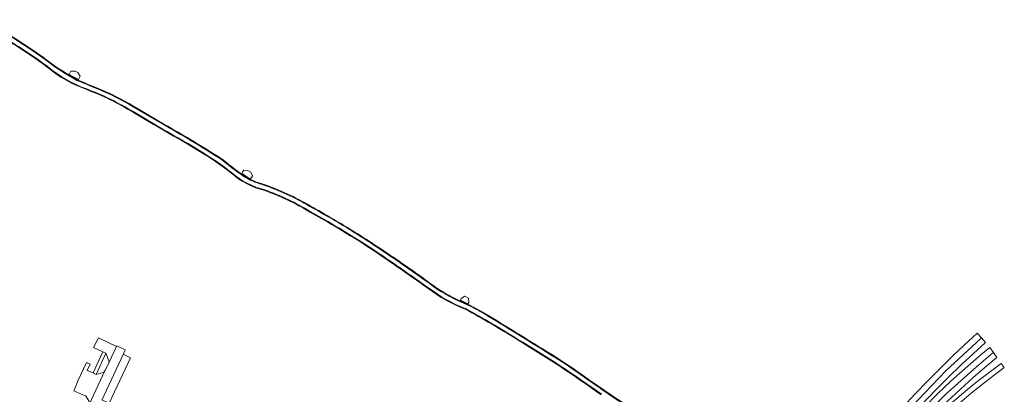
# Model space of a CAD drawing. Extents: x 152048 to 156914, y 461460 to 468786.
# Tile 49 of 256: x 152798 to 153386, y 464947 to 465170. Entities that reach past the tile are written whole.
import ezdxf

# ---------------------------------------------------------------- set-up
doc = ezdxf.new("R2010")
doc.units = 0
doc.header["$LTSCALE"] = 0.75
for name, color, linetype, lineweight in [('B-RO-VH-VERHARDING_ASFALT-GV', 251, 'CONTINUOUS', 18), ('B-RO-VH-VERHARDING_BETON-GV', 251, 'CONTINUOUS', 18), ('B-RO-VH-VERHARDING_BETONSTRAATSTEEN-GV', 251, 'CONTINUOUS', 18), ('B-RO-VH-VERHARDING_GESLOTEN-GV', 251, 'CONTINUOUS', 18), ('B-RO-VH-VERHARDING_GRASBETONSTEEN-GV', 251, 'CONTINUOUS', 18), ('B-RO-VH-VERHARDING_TEGEL-GV', 251, 'CONTINUOUS', 18)]:
    doc.layers.add(name, color=color, linetype=linetype, lineweight=lineweight)

msp = doc.modelspace()

# ---------------------------------------------------------------- linework, layer by layer
at = {"layer": 'B-RO-VH-VERHARDING_ASFALT-GV'}
for points in [[(152814.519, 465145.87, 0.0293554), (152776.61, 465169.895)], [(152787.327, 465160.704, -0.0272585), (152815.807, 465141.792)], [(152832.68, 465134.042, -0.0446648), (152814.519, 465145.87)], [(152815.807, 465141.792, 0.0812815), (152838.023, 465129.09)], [(152844.845, 465129.014, -0.0070536), (152832.68, 465134.042)], [(152838.023, 465129.09, -0.0488378), (152866.53, 465115.196)], [(152866.181, 465118.275, 0.0385688), (152844.845, 465129.014)], [(152866.53, 465115.196, 0.0038592), (152898.636, 465096.496)], [(152900.298, 465098.381, 0.0039555), (152884.735, 465107.421)], [(152919.061, 465086.685, 0.0079824), (152900.298, 465098.381)], [(152905.806, 465092.127, -0.0383311), (152925.084, 465078.872)], [(152936.155, 465074.436, -0.0431738), (152923.956, 465082.901)], [(152925.084, 465078.872, 0.118188), (152944.849, 465068.71)], [(152943.61, 465071.72, -0.0177455), (152936.155, 465074.436)], [(152971.689, 465058.774, 0.0547139), (152943.61, 465071.72)], [(152944.849, 465068.71, -0.0503792), (152971.895, 465055.829)], [(152998.44, 465043.141, 0.0134954), (152971.689, 465058.774)], [(152982.572, 465049.755, -0.0196338), (153017.929, 465027.411)], [(153024.551, 465025.918, 0.0088579), (152998.44, 465043.141)], [(153017.929, 465027.411, -0.0035919), (153042.487, 465010.233)], [(153041.523, 465013.95, 0.0047809), (153024.551, 465025.918)], [(153059.547, 465002.888, -0.0562996), (153041.523, 465013.95)], [(153042.487, 465010.233, 0.0677453), (153064.563, 464997.848)], [(153075.942, 464994.642, 0.028909), (153065.655, 465000.044)], [(153064.563, 464997.848, -0.0174581), (153095.708, 464979.664)], [(153113.662, 464971.443, 0.0038923), (153075.942, 464994.642)], [(153095.708, 464979.664, -0.0219954), (153145.805, 464946.696)], [(152860.44, 464970.836, -0.0878404), (152860.469, 464970.985)], [(153131.157, 464960.021, 0.0091596), (153113.662, 464971.443)], [(153166.131, 464936.192, -0.0123937), (153131.157, 464960.021)]]:
    msp.add_lwpolyline(points, format="xyb", dxfattribs=at)
for points in [[(152884.735, 465107.421), (152866.181, 465118.275)], [(152898.636, 465096.496), (152905.806, 465092.127)], [(152923.956, 465082.901), (152919.061, 465086.685)], [(152971.895, 465055.829), (152982.572, 465049.755)], [(153065.655, 465000.044), (153059.547, 465002.888)], [(152860.469, 464970.985), (152861.37, 464972.866), (152861.501, 464973.139), (152856.394, 464975.616), (152856.23, 464975.26), (152851.684, 464965.391), (152851.626, 464965.265), (152849.388, 464960.631), (152839.982, 464940.545), (152838.261, 464936.864), (152837.404, 464935.03), (152829.976, 464919.096), (152829.073, 464917.215), (152828.045, 464915.111), (152826.418, 464911.633), (152823.381, 464905.142), (152821.377, 464900.859), (152818.015, 464893.673), (152816.727, 464890.919), (152808.727, 464873.982), (152808.658, 464873.831), (152802.107, 464859.57), (152795.146, 464844.779), (152800.486, 464842.519)], [(152847.5, 464943.166), (152860.44, 464970.836)]]:
    msp.add_lwpolyline(points, dxfattribs=at)
at = {"layer": 'B-RO-VH-VERHARDING_BETON-GV'}
for points in [[(152833.496, 465134.517), (152834.578, 465136.525), (152833.226, 465138.674), (152831.518, 465139.594), (152829.075, 465139.454), (152828.008, 465137.474)], [(152937.445, 465077.042), (152936.374, 465079.255), (152934.667, 465080.331), (152932.232, 465080.41), (152931.527, 465079.293), (152931.019, 465078.487), (152936.268, 465075.176)], [(153062.117, 465003.898), (153061.616, 465002.958), (153066.039, 465000.6), (153066.533, 465001.526), (153066.529, 465001.528), (153066.472, 465003.989), (153064.222, 465005.188)]]:
    msp.add_lwpolyline(points, close=True, dxfattribs=at)
at = {"layer": 'B-RO-VH-VERHARDING_BETONSTRAATSTEEN-GV'}
for points in [[(152851.684, 464965.391), (152856.23, 464975.26), (152845.424, 464980.293), (152842.543, 464974.527), (152848.052, 464972.038), (152849.979, 464971.228)], [(152860.44, 464970.836), (152847.5, 464943.166)], [(152847.957, 464943.217), (152851.907, 464941.434), (152864.608, 464968.504), (152860.639, 464970.452)], [(152849.979, 464971.228), (152851.658, 464966.739)], [(152848.4, 464959.757), (152844.128, 464958.579), (152842.293, 464959.411), (152838.756, 464960.985), (152840.53, 464964.69), (152838.431, 464965.716), (152833.263, 464954.641)], [(152839.982, 464940.545), (152849.388, 464960.631)], [(152833.263, 464954.641), (152832.376, 464952.517), (152830.801, 464948.741), (152836.192, 464946.297), (152837.944, 464945.681), (152840.07, 464942.033)]]:
    msp.add_lwpolyline(points, dxfattribs=at)
for points in [[(152860.639, 464970.452, -0.2585527), (152860.44, 464970.836)], [(152851.658, 464966.739, -0.2077237), (152851.684, 464965.391)], [(152849.388, 464960.631, -0.1633109), (152848.4, 464959.757)]]:
    msp.add_lwpolyline(points, format="xyb", dxfattribs=at)
at = {"layer": 'B-RO-VH-VERHARDING_GESLOTEN-GV'}
for points in [[(153370.193, 464983.092), (153364.968, 464978.382), (153356.199, 464970.15), (153348.211, 464962.39), (153340.611, 464954.735), (153333.017, 464946.888), (153325.675, 464938.962), (153318.708, 464930.991), (153311.987, 464923.039), (153305.129, 464914.42), (153300.214, 464907.966), (153303.143, 464905.736), (153309.892, 464914.626), (153318.352, 464925.117), (153334.716, 464943.28), (153351.439, 464960.651), (153369.642, 464977.649), (153372.704, 464980.307)], [(153306.005, 464903.556), (153307.623, 464905.751), (153315.061, 464915.219), (153322.702, 464924.517), (153329.638, 464932.462), (153336.822, 464940.321), (153345.033, 464948.912), (153352.572, 464956.479), (153360.844, 464964.525), (153370.082, 464973.073), (153375.116, 464977.631), (153372.704, 464980.307), (153369.642, 464977.649), (153351.439, 464960.651), (153334.716, 464943.28), (153318.352, 464925.117), (153309.892, 464914.626), (153303.143, 464905.736)], [(153377.633, 464974.53), (153372.548, 464970.388), (153363, 464962.188), (153354.454, 464954.519), (153346.666, 464947.101), (153338.432, 464938.83), (153331.129, 464931.107), (153324.062, 464923.173), (153316.357, 464914.094), (153308.948, 464904.702), (153307.325, 464902.551), (153310.414, 464900.198), (153317.614, 464909.498), (153325.646, 464919.215), (153334.024, 464928.731), (153342.251, 464937.482), (153351.455, 464946.682), (153369.691, 464963.185), (153379.282, 464971.159), (153379.799, 464971.564)], [(153348.583, 464938.77), (153352.128, 464942.315), (153359.892, 464949.643), (153367.766, 464956.736), (153375.813, 464963.694), (153381.916, 464968.664), (153379.799, 464971.564), (153379.282, 464971.159), (153369.691, 464963.185), (153351.455, 464946.682), (153342.251, 464937.482), (153334.024, 464928.731), (153325.646, 464919.215), (153317.614, 464909.498), (153310.414, 464900.198), (153313.073, 464898.173), (153316.52, 464902.717), (153323.181, 464911.01), (153330.177, 464919.154), (153337.28, 464927.047), (153344.579, 464934.767)], [(153313.997, 464897.47), (153316.414, 464895.629), (153320.219, 464900.64), (153327.223, 464909.087), (153334.593, 464917.352), (153341.793, 464924.94), (153349.794, 464932.731), (153358.093, 464940.169), (153366.47, 464947.355), (153375.041, 464954.203), (153382.865, 464960.125), (153386.313, 464962.642), (153384.495, 464965.131), (153381.262, 464962.771), (153370.126, 464954.289), (153361.918, 464947.544), (153353.873, 464940.568), (153350.133, 464937.163), (153346.097, 464933.443), (153338.546, 464925.988), (153331.247, 464918.212), (153324.189, 464910.238), (153317.48, 464902.054)]]:
    msp.add_lwpolyline(points, close=True, dxfattribs=at)
at = {"layer": 'B-RO-VH-VERHARDING_GRASBETONSTEEN-GV'}
for points in [[(152776.61, 465169.895, -0.0293554), (152814.519, 465145.87)], [(152814.76, 465146.189, 0.0293551), (152776.812, 465170.241)], [(152787.124, 465160.359, -0.0272425), (152815.562, 465141.476)], [(152815.807, 465141.792, 0.0272585), (152787.327, 465160.704)], [(152814.519, 465145.87, 0.0446648), (152832.68, 465134.042)], [(152832.853, 465134.403, -0.0446748), (152814.76, 465146.189)], [(152815.562, 465141.476, 0.0812502), (152837.884, 465128.715)], [(152838.023, 465129.09, -0.0812815), (152815.807, 465141.792)], [(152832.68, 465134.042, 0.0070536), (152844.845, 465129.014)], [(152844.994, 465129.385, -0.0070676), (152832.853, 465134.403)], [(152837.884, 465128.715, -0.0488415), (152866.323, 465114.854)], [(152866.53, 465115.196, 0.0488378), (152838.023, 465129.09)], [(152844.845, 465129.014, -0.0385688), (152866.181, 465118.275)], [(152866.386, 465118.619, 0.0385435), (152844.994, 465129.385)], [(152866.323, 465114.854, 0.0038728), (152898.428, 465096.154)], [(152898.636, 465096.496, -0.0038592), (152866.53, 465115.196)], [(152884.735, 465107.421, -0.0039555), (152900.298, 465098.381)], [(152900.504, 465098.724, 0.0040021), (152884.935, 465107.767)], [(152919.292, 465087.012, 0.0079956), (152900.504, 465098.724)], [(152900.298, 465098.381, -0.0079824), (152919.061, 465086.685)], [(152905.602, 465091.783, -0.0382814), (152924.828, 465078.565)], [(152925.084, 465078.872, 0.0383311), (152905.806, 465092.127)], [(152923.956, 465082.901, 0.0431738), (152936.155, 465074.436)], [(152936.331, 465074.796, -0.0430204), (152924.206, 465083.213)], [(152924.828, 465078.565, 0.1180417), (152944.734, 465068.327)], [(152944.849, 465068.71, -0.118188), (152925.084, 465078.872)], [(152936.155, 465074.436, 0.0177455), (152943.61, 465071.72)], [(152943.735, 465072.1, -0.0175869), (152936.331, 465074.796)], [(152943.61, 465071.72, -0.0547139), (152971.689, 465058.774)], [(152971.888, 465059.121, 0.0547444), (152943.735, 465072.1)], [(152944.734, 465068.327, -0.0503306), (152971.692, 465055.484)], [(152971.895, 465055.829, 0.0503792), (152944.849, 465068.71)], [(152971.689, 465058.774, -0.0134954), (152998.44, 465043.141)], [(152998.653, 465043.479, 0.0135486), (152971.888, 465059.121)], [(152982.373, 465049.408, -0.0196289), (153017.702, 465027.081)], [(153017.929, 465027.411, 0.0196338), (152982.572, 465049.755)], [(152998.44, 465043.141, -0.0088579), (153024.551, 465025.918)], [(153024.778, 465026.248, 0.0088182), (152998.653, 465043.479)], [(153017.702, 465027.081, -0.0036015), (153042.251, 465009.91)], [(153042.487, 465010.233, 0.0035919), (153017.929, 465027.411)], [(153024.551, 465025.918, -0.0047809), (153041.523, 465013.95)], [(153041.763, 465014.27, 0.0048048), (153024.778, 465026.248)], [(153041.523, 465013.95, 0.0562996), (153059.547, 465002.888)], [(153059.716, 465003.251, -0.0563256), (153041.763, 465014.27)], [(153042.251, 465009.91, 0.0676939), (153064.394, 464997.485)], [(153064.563, 464997.848, -0.0677453), (153042.487, 465010.233)], [(153065.655, 465000.044, -0.028909), (153075.942, 464994.642)], [(153076.148, 464994.984, 0.0289881), (153065.82, 465000.409)], [(153064.394, 464997.485, -0.0174323), (153095.499, 464979.323)], [(153095.708, 464979.664, 0.0174581), (153064.563, 464997.848)], [(153075.942, 464994.642, -0.0038923), (153113.662, 464971.443)], [(153113.875, 464971.782, 0.0039227), (153076.148, 464994.984)], [(153095.499, 464979.323, -0.0220286), (153145.573, 464946.37)], [(153145.805, 464946.696, 0.0219954), (153095.708, 464979.664)], [(153113.662, 464971.443, -0.0091596), (153131.157, 464960.021)], [(153131.387, 464960.349, 0.0091646), (153113.875, 464971.782)], [(153131.157, 464960.021, 0.0123937), (153166.131, 464936.192)], [(153166.347, 464936.528, -0.0123984), (153131.387, 464960.349)]]:
    msp.add_lwpolyline(points, format="xyb", dxfattribs=at)
for points in [[(152866.181, 465118.275), (152884.735, 465107.421)], [(152884.935, 465107.767), (152866.386, 465118.619)], [(152898.428, 465096.154), (152905.602, 465091.783)], [(152905.806, 465092.127), (152898.636, 465096.496)], [(152924.206, 465083.213), (152919.292, 465087.012)], [(152919.061, 465086.685), (152923.956, 465082.901)], [(152971.692, 465055.484), (152982.373, 465049.408)], [(152982.572, 465049.755), (152971.895, 465055.829)], [(153059.547, 465002.888), (153065.655, 465000.044)], [(153065.82, 465000.409), (153059.716, 465003.251)]]:
    msp.add_lwpolyline(points, dxfattribs=at)
at = {"layer": 'B-RO-VH-VERHARDING_TEGEL-GV'}
msp.add_lwpolyline([(152842.293, 464959.411), (152844.128, 464958.579), (152849.979, 464971.228), (152848.052, 464972.038)], close=True, dxfattribs=at)

doc.saveas('drawing.dxf')
